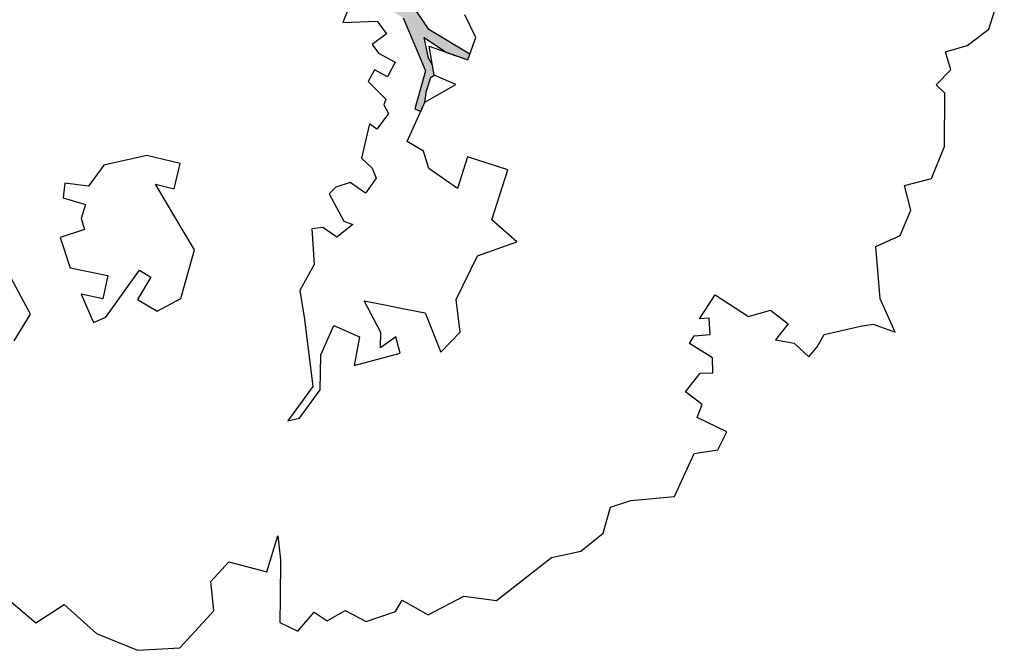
# Model space of a CAD drawing. Header units: feet. Extents: x 1377751 to 1381179, y 448542 to 452320.
# Tile 103 of 205: x 1377859 to 1377873, y 449608 to 449617. Entities that reach past the tile are written whole.
import ezdxf

# ---------------------------------------------------------------- set-up
doc = ezdxf.new("R2010")
doc.units = ezdxf.units.FT
doc.header["$MEASUREMENT"] = 0
doc.layers.add('MA- HONEY LOCUST TREE', color=3, linetype='Continuous')
doc.layers.add('VG_P_Cells', color=3, linetype='Continuous')

# ---------------------------------------------------------------- blocks, each defined once
blk = doc.blocks.new('HONEY LOCUST')
at = {"layer": 'MA- HONEY LOCUST TREE'}
h = blk.add_hatch(color=256, dxfattribs=at)
h.dxf.hatch_style = 1
edge = h.paths.add_edge_path()
edge.add_line((-0.074, -1.867), (-0.35, -3.729))
edge.add_line((-0.35, -3.729), (-0.52, -4.017))
edge.add_line((-0.52, -4.017), (-0.848, -4.448))
edge.add_line((-0.848, -4.448), (-1.173, -4.317))
edge.add_line((-1.173, -4.317), (-1.18, -4.383))
edge.add_line((-1.18, -4.383), (-0.814, -4.514))
edge.add_line((-0.814, -4.514), (-0.728, -4.771))
edge.add_line((-0.728, -4.771), (-0.682, -4.746))
edge.add_line((-0.682, -4.746), (-0.744, -4.483))
edge.add_line((-0.744, -4.483), (-0.385, -4.008))
edge.add_line((-0.385, -4.008), (-0.24, -3.918))
edge.add_line((-0.24, -3.918), (-0.149, -4.267))
edge.add_line((-0.149, -4.267), (-0.175, -4.763))
edge.add_line((-0.175, -4.763), (-0.08, -5.104))
edge.add_line((-0.08, -5.104), (-0.016, -5.084))
edge.add_line((-0.016, -5.084), (-0.105, -4.708))
edge.add_line((-0.105, -4.708), (-0.049, -4.207))
edge.add_line((-0.049, -4.207), (-0.118, -3.719))
edge.add_line((-0.118, -3.719), (-0.135, -3.383))
edge.add_line((-0.135, -3.383), (-0.006, -3.071))
edge.add_line((-0.006, -3.071), (0.071, -1.959))
edge.add_line((0.071, -1.959), (0.257, -1.927))
edge.add_line((0.257, -1.927), (0.234, -1.797))
edge.add_line((0.234, -1.797), (-0.074, -1.867))
edge = h.paths.add_edge_path()
edge.add_line((-4.328, -3.7), (-3.551, -3.71))
edge.add_line((-3.551, -3.71), (-3.297, -3.598))
edge.add_line((-3.297, -3.598), (-2.977, -3.617))
edge.add_line((-2.977, -3.617), (-2.183, -3.028))
edge.add_line((-2.183, -3.028), (-2.214, -2.855))
edge.add_line((-2.214, -2.855), (-2.496, -2.906))
edge.add_line((-2.496, -2.906), (-2.571, -3.031))
edge.add_line((-2.571, -3.031), (-2.647, -2.986))
edge.add_line((-2.647, -2.986), (-2.54, -2.806))
edge.add_line((-2.54, -2.806), (-2.242, -2.743))
edge.add_line((-2.242, -2.743), (-2.126, -2.787))
edge.add_line((-2.126, -2.787), (-2.098, -2.955))
edge.add_line((-2.098, -2.955), (-1.777, -3.035))
edge.add_line((-1.777, -3.035), (-1.847, -3.317))
edge.add_line((-1.847, -3.317), (-1.688, -3.357))
edge.add_line((-1.688, -3.357), (-1.528, -3.136))
edge.add_line((-1.528, -3.136), (-1.348, -3.16))
edge.add_line((-1.348, -3.16), (-1.152, -3.348))
edge.add_line((-1.152, -3.348), (-0.923, -3.344))
edge.add_line((-0.923, -3.344), (-0.787, -3.584))
edge.add_line((-0.787, -3.584), (-0.831, -3.609))
edge.add_line((-0.831, -3.609), (-0.953, -3.41))
edge.add_line((-0.953, -3.41), (-1.121, -3.412))
edge.add_line((-1.121, -3.412), (-1.115, -3.828))
edge.add_line((-1.115, -3.828), (-1.184, -3.829))
edge.add_line((-1.184, -3.829), (-1.19, -3.407))
edge.add_line((-1.19, -3.407), (-1.407, -3.252))
edge.add_line((-1.407, -3.252), (-1.565, -3.412))
edge.add_line((-1.565, -3.412), (-1.631, -3.479))
edge.add_line((-1.631, -3.479), (-1.881, -3.427))
edge.add_line((-1.881, -3.427), (-1.882, -3.834))
edge.add_line((-1.882, -3.834), (-1.836, -3.995))
edge.add_line((-1.836, -3.995), (-1.416, -4.617))
edge.add_line((-1.416, -4.617), (-1.35, -4.671))
edge.add_line((-1.35, -4.671), (-1.012, -4.713))
edge.add_line((-1.012, -4.713), (-1.017, -4.75))
edge.add_line((-1.017, -4.75), (-1.318, -4.712))
edge.add_line((-1.318, -4.712), (-1.357, -5.022))
edge.add_line((-1.357, -5.022), (-1.393, -5.017))
edge.add_line((-1.393, -5.017), (-1.385, -4.708))
edge.add_line((-1.385, -4.708), (-1.459, -4.653))
edge.add_line((-1.459, -4.653), (-1.871, -4.116))
edge.add_line((-1.871, -4.116), (-1.902, -4.214))
edge.add_line((-1.902, -4.214), (-1.907, -4.471))
edge.add_line((-1.907, -4.471), (-1.881, -4.93))
edge.add_line((-1.881, -4.93), (-1.783, -5.095))
edge.add_line((-1.783, -5.095), (-1.689, -5.337))
edge.add_line((-1.689, -5.337), (-1.67, -5.769))
edge.add_line((-1.67, -5.769), (-1.722, -5.754))
edge.add_line((-1.722, -5.754), (-1.767, -5.331))
edge.add_line((-1.767, -5.331), (-1.911, -5.069))
edge.add_line((-1.911, -5.069), (-2.073, -5.157))
edge.add_line((-2.073, -5.157), (-2.153, -5.409))
edge.add_line((-2.153, -5.409), (-2.243, -5.757))
edge.add_line((-2.243, -5.757), (-2.246, -5.987))
edge.add_line((-2.246, -5.987), (-2.304, -5.997))
edge.add_line((-2.304, -5.997), (-2.291, -5.762))
edge.add_line((-2.291, -5.762), (-2.646, -5.766))
edge.add_line((-2.646, -5.766), (-2.646, -5.729))
edge.add_line((-2.646, -5.729), (-2.311, -5.706))
edge.add_line((-2.311, -5.706), (-2.278, -5.67))
edge.add_line((-2.278, -5.67), (-2.222, -5.437))
edge.add_line((-2.222, -5.437), (-2.11, -5.047))
edge.add_line((-2.11, -5.047), (-2.029, -4.89))
edge.add_line((-2.029, -4.89), (-2.051, -4.242))
edge.add_line((-2.051, -4.242), (-2.105, -3.886))
edge.add_line((-2.105, -3.886), (-2.483, -4.439))
edge.add_line((-2.483, -4.439), (-2.516, -4.623))
edge.add_line((-2.516, -4.623), (-2.551, -5.076))
edge.add_line((-2.551, -5.076), (-2.74, -5.411))
edge.add_line((-2.74, -5.411), (-2.844, -5.435))
edge.add_line((-2.844, -5.435), (-2.746, -5.315))
edge.add_line((-2.746, -5.315), (-2.623, -5.049))
edge.add_line((-2.623, -5.049), (-2.627, -4.631))
edge.add_line((-2.627, -4.631), (-2.831, -4.752))
edge.add_line((-2.831, -4.752), (-3.106, -4.845))
edge.add_line((-3.106, -4.845), (-3.342, -5.097))
edge.add_line((-3.342, -5.097), (-3.537, -5.09))
edge.add_line((-3.537, -5.09), (-3.533, -4.986))
edge.add_line((-3.533, -4.986), (-3.365, -4.992))
edge.add_line((-3.365, -4.992), (-3.139, -4.727))
edge.add_line((-3.139, -4.727), (-2.828, -4.621))
edge.add_line((-2.828, -4.621), (-2.591, -4.346))
edge.add_line((-2.591, -4.346), (-2.192, -3.672))
edge.add_line((-2.192, -3.672), (-2.171, -3.422))
edge.add_line((-2.171, -3.422), (-2.463, -3.397))
edge.add_line((-2.463, -3.397), (-2.819, -3.681))
edge.add_line((-2.819, -3.681), (-2.901, -4.03))
edge.add_line((-2.901, -4.03), (-3.13, -4.562))
edge.add_line((-3.13, -4.562), (-3.184, -4.688))
edge.add_line((-3.184, -4.688), (-3.2, -4.558))
edge.add_line((-3.2, -4.558), (-3.004, -4.012))
edge.add_line((-3.004, -4.012), (-3.004, -3.748))
edge.add_line((-3.004, -3.748), (-3.308, -3.748))
edge.add_line((-3.308, -3.748), (-3.52, -3.86))
edge.add_line((-3.52, -3.86), (-3.955, -4.657))
edge.add_line((-3.955, -4.657), (-3.989, -4.411))
edge.add_line((-3.989, -4.411), (-3.646, -3.834))
edge.add_line((-3.646, -3.834), (-4.66, -3.783))
edge.add_line((-4.66, -3.783), (-4.574, -3.625))
edge.add_line((-4.574, -3.625), (-4.328, -3.7))
edge = h.paths.add_edge_path()
edge.add_line((-2.206, 0.627), (-2.178, 0.765))
edge.add_line((-2.178, 0.765), (-1.943, 0.991))
edge.add_line((-1.943, 0.991), (-1.689, 0.913))
edge.add_line((-1.689, 0.913), (-1.273, 0.7))
edge.add_line((-1.273, 0.7), (-1.139, 0.447))
edge.add_line((-1.139, 0.447), (-1.246, 0.324))
edge.add_line((-1.246, 0.324), (-1.482, 0.112))
edge.add_line((-1.482, 0.112), (-1.654, 0.117))
edge.add_line((-1.654, 0.117), (-1.798, -0.009))
edge.add_line((-1.798, -0.009), (-1.988, -0.074))
edge.add_line((-1.988, -0.074), (-2.018, 0.014))
edge.add_line((-2.018, 0.014), (-1.858, 0.163))
edge.add_line((-1.858, 0.163), (-1.555, 0.445))
edge.add_line((-1.555, 0.445), (-1.524, 0.546))
edge.add_line((-1.524, 0.546), (-1.556, 0.63))
edge.add_line((-1.556, 0.63), (-1.794, 0.766))
edge.add_line((-1.794, 0.766), (-1.942, 0.775))
edge.add_line((-1.942, 0.775), (-2.093, 0.784))
edge.add_line((-2.093, 0.784), (-2.206, 0.627))
edge = h.paths.add_edge_path()
edge.add_line((0.961, 0.076), (1.125, 0.303))
edge.add_line((1.125, 0.303), (1.497, 0.09))
edge.add_line((1.497, 0.09), (1.752, -0.111))
edge.add_line((1.752, -0.111), (1.752, -0.274))
edge.add_line((1.752, -0.274), (1.499, -0.274))
edge.add_line((1.499, -0.274), (1.304, -0.064))
edge.add_line((1.304, -0.064), (1.344, -0.301))
edge.add_line((1.344, -0.301), (1.259, -0.347))
edge.add_line((1.259, -0.347), (1.202, -0.012))
edge.add_line((1.202, -0.012), (0.961, 0.076))
edge = h.paths.add_edge_path()
edge.add_line((2.601, 0.256), (2.739, 0.373))
edge.add_line((2.739, 0.373), (3.255, 0.433))
edge.add_line((3.255, 0.433), (3.502, 0.411))
edge.add_line((3.502, 0.411), (3.621, 0.45))
edge.add_line((3.621, 0.45), (3.589, 0.503))
edge.add_line((3.589, 0.503), (3.492, 0.445))
edge.add_line((3.492, 0.445), (3.305, 0.476))
edge.add_line((3.305, 0.476), (3.362, 0.57))
edge.add_line((3.362, 0.57), (3.752, 0.703))
edge.add_line((3.752, 0.703), (3.96, 0.827))
edge.add_line((3.96, 0.827), (4.041, 0.843))
edge.add_line((4.041, 0.843), (3.91, 0.86))
edge.add_line((3.91, 0.86), (3.555, 0.73))
edge.add_line((3.555, 0.73), (3.297, 0.667))
edge.add_line((3.297, 0.667), (3.116, 0.622))
edge.add_line((3.116, 0.622), (2.76, 0.581))
edge.add_line((2.76, 0.581), (2.601, 0.256))
edge = h.paths.add_edge_path()
edge.add_line((-1.204, 3.024), (-1.081, 3.28))
edge.add_line((-1.081, 3.28), (-1.122, 4.089))
edge.add_line((-1.122, 4.089), (-1.614, 4.744))
edge.add_line((-1.614, 4.744), (-2.16, 4.886))
edge.add_line((-2.16, 4.886), (-2.151, 4.976))
edge.add_line((-2.151, 4.976), (-2.008, 4.962))
edge.add_line((-2.008, 4.962), (-1.855, 4.901))
edge.add_line((-1.855, 4.901), (-1.66, 4.86))
edge.add_line((-1.66, 4.86), (-1.606, 4.881))
edge.add_line((-1.606, 4.881), (-1.494, 4.788))
edge.add_line((-1.494, 4.788), (-1.44, 4.69))
edge.add_line((-1.44, 4.69), (-1.215, 4.489))
edge.add_line((-1.215, 4.489), (-1.237, 4.87))
edge.add_line((-1.237, 4.87), (-1.178, 5.189))
edge.add_line((-1.178, 5.189), (-1.09, 5.173))
edge.add_line((-1.09, 5.173), (-1.082, 4.487))
edge.add_line((-1.082, 4.487), (-0.883, 4.082))
edge.add_line((-0.883, 4.082), (-0.864, 3.491))
edge.add_line((-0.864, 3.491), (-0.771, 3.242))
edge.add_line((-0.771, 3.242), (-0.595, 3.213))
edge.add_line((-0.595, 3.213), (-0.462, 3.482))
edge.add_line((-0.462, 3.482), (-0.372, 4.13))
edge.add_line((-0.372, 4.13), (-0.498, 4.612))
edge.add_line((-0.498, 4.612), (-0.463, 4.56))
edge.add_line((-0.463, 4.56), (-0.198, 4.737))
edge.add_line((-0.198, 4.737), (-0.041, 5.026))
edge.add_line((-0.041, 5.026), (0.016, 4.995))
edge.add_line((0.016, 4.995), (-0.208, 4.582))
edge.add_line((-0.208, 4.582), (-0.259, 4.383))
edge.add_line((-0.259, 4.383), (-0.196, 4.041))
edge.add_line((-0.196, 4.041), (-0.202, 3.561))
edge.add_line((-0.202, 3.561), (-0.277, 3.424))
edge.add_line((-0.277, 3.424), (-0.342, 3.024))
edge.add_line((-0.342, 3.024), (-0.477, 2.88))
edge.add_line((-0.477, 2.88), (-0.989, 3.103))
edge.add_line((-0.989, 3.103), (-1.204, 3.024))
edge = h.paths.add_edge_path()
edge.add_line((-3.183, -1.103), (-3.697, -1.708))
edge.add_line((-3.697, -1.708), (-4.208, -2.309))
edge.add_line((-4.208, -2.309), (-4.508, -2.432))
edge.add_line((-4.508, -2.432), (-4.824, -2.791))
edge.add_line((-4.824, -2.791), (-5.042, -2.903))
edge.add_line((-5.042, -2.903), (-5.101, -3.141))
edge.add_line((-5.101, -3.141), (-5.708, -3.746))
edge.add_line((-5.708, -3.746), (-5.824, -3.705))
edge.add_line((-5.824, -3.705), (-5.667, -3.526))
edge.add_line((-5.667, -3.526), (-5.72, -3.479))
edge.add_line((-5.72, -3.479), (-5.29, -3.097))
edge.add_line((-5.29, -3.097), (-5.263, -2.889))
edge.add_line((-5.263, -2.889), (-6.076, -3.109))
edge.add_line((-6.076, -3.109), (-6.072, -3.022))
edge.add_line((-6.072, -3.022), (-5.684, -2.901))
edge.add_line((-5.684, -2.901), (-6.12, -2.76))
edge.add_line((-6.12, -2.76), (-6.071, -2.695))
edge.add_line((-6.071, -2.695), (-5.592, -2.828))
edge.add_line((-5.592, -2.828), (-5.056, -2.696))
edge.add_line((-5.056, -2.696), (-4.789, -2.481))
edge.add_line((-4.789, -2.481), (-5.409, -2.452))
edge.add_line((-5.409, -2.452), (-5.608, -2.357))
edge.add_line((-5.608, -2.357), (-5.941, -2.366))
edge.add_line((-5.941, -2.366), (-5.944, -2.344))
edge.add_line((-5.944, -2.344), (-5.626, -2.33))
edge.add_line((-5.626, -2.33), (-5.647, -2.26))
edge.add_line((-5.647, -2.26), (-5.601, -2.264))
edge.add_line((-5.601, -2.264), (-5.571, -2.313))
edge.add_line((-5.571, -2.313), (-5.433, -2.367))
edge.add_line((-5.433, -2.367), (-5.09, -2.348))
edge.add_line((-5.09, -2.348), (-5.243, -2.244))
edge.add_line((-5.243, -2.244), (-5.172, -2.237))
edge.add_line((-5.172, -2.237), (-4.995, -2.325))
edge.add_line((-4.995, -2.325), (-4.706, -2.353))
edge.add_line((-4.706, -2.353), (-4.42, -2.191))
edge.add_line((-4.42, -2.191), (-4.318, -2.138))
edge.add_line((-4.318, -2.138), (-4.203, -1.943))
edge.add_line((-4.203, -1.943), (-3.837, -1.654))
edge.add_line((-3.837, -1.654), (-3.298, -1.008))
edge.add_line((-3.298, -1.008), (-3.183, -1.103))
for p, q in [((-1.543, 12.088, 17.496), (-1.485, 12.42, 17.496)), ((-1.485, 12.42, 17.496), (-1.181, 11.994, 17.496)), ((-1.661, 11.948, 17.496), (-1.543, 12.088, 17.496)), ((-1.181, 11.994, 17.496), (-0.566, 11.565, 17.496)), ((-2.024, 11.559, 17.496), (-1.661, 11.948, 17.496)), ((-0.566, 11.565, 17.496), (-0.254, 11.786, 17.496)), ((-0.254, 11.786, 17.496), (0.136, 11.739, 17.496)), ((0.136, 11.739, 17.496), (0.393, 11.483, 17.496)), ((0.393, 11.483, 17.496), (0.676, 11.766, 17.496)), ((0.676, 11.766, 17.496), (1.163, 11.698, 17.496)), ((1.163, 11.698, 17.496), (1.825, 11.321, 17.496)), ((-2.408, 11.531, 17.496), (-2.226, 11.559, 17.496)), ((-2.343, 11.251, 17.496), (-2.408, 11.531, 17.496)), ((-2.226, 11.559, 17.496), (-2.024, 11.559, 17.496)), ((2.575, 11.254, 17.496), (2.934, 11.404, 17.496)), ((2.934, 11.404, 17.496), (3.656, 11.241, 17.496)), ((-2.436, 10.996, 17.496), (-2.343, 11.251, 17.496)), ((1.825, 11.321, 17.496), (1.868, 11.151, 17.496)), ((2.342, 11.032, 17.496), (2.575, 11.254, 17.496)), ((1.868, 11.151, 17.496), (2.158, 11.225, 17.496)), ((2.158, 11.225, 17.496), (2.342, 11.032, 17.496)), ((-4.425, 10.808, 17.496), (-4.211, 11.074, 17.496)), ((-4.211, 11.074, 17.496), (-3.923, 11.053, 17.496)), ((-3.923, 11.053, 17.496), (-3.957, 10.586, 17.496)), ((-2.149, 11.036, 17.496), (-2.436, 10.996, 17.496)), ((-2.106, 10.723, 17.496), (-2.149, 11.036, 17.496)), ((-5.461, 10.36, 17.496), (-5.098, 10.872, 17.496)), ((-5.098, 10.872, 17.496), (-4.425, 10.808, 17.496)), ((-2.341, 10.495, 17.496), (-2.106, 10.723, 17.496)), ((-3.957, 10.586, 17.496), (-3.764, 10.553, 17.496)), ((-3.764, 10.553, 17.496), (-3.724, 10.257, 17.496)), ((-3.388, 10.303, 17.496), (-3.294, 10.459, 17.496)), ((-3.294, 10.459, 17.496), (-3.11, 10.347, 17.496)), ((-2.311, 9.926, 17.496), (-2.341, 10.495, 17.496)), ((-5.685, 10.157, 17.496), (-5.461, 10.36, 17.496)), ((-3.724, 10.257, 17.496), (-3.388, 10.303, 17.496)), ((-3.11, 10.347, 17.496), (-3.098, 9.959, 17.496)), ((-6.444, 10.103, 17.496), (-6.059, 10.253, 17.496)), ((-6.059, 10.253, 17.496), (-5.685, 10.157, 17.496)), ((-2.967, 9.963, 17.496), (-2.839, 10.153, 17.496)), ((-2.839, 10.153, 17.496), (-2.644, 10.021, 17.496)), ((-6.731, 9.79, 17.496), (-6.444, 10.103, 17.496)), ((-2.644, 10.021, 17.496), (-2.722, 9.905, 17.496)), ((-3.098, 9.959, 17.496), (-2.967, 9.963, 17.496)), ((-2.722, 9.905, 17.496), (-2.311, 9.926, 17.496)), ((-7.657, 9.418, 17.496), (-6.731, 9.79, 17.496)), ((-7.838, 8.982, 17.496), (-7.657, 9.418, 17.496)), ((-8.326, 8.675, 17.496), (-7.838, 8.982, 17.496)), ((-8.326, 8.25, 17.496), (-8.326, 8.675, 17.496)), ((-8.852, 7.958, 17.496), (-8.518, 8.25, 17.496)), ((-8.518, 8.25, 17.496), (-8.326, 8.25, 17.496)), ((-8.865, 7.621, 17.496), (-8.852, 7.958, 17.496)), ((-9.123, 7.469, 17.496), (-8.865, 7.621, 17.496)), ((-9.11, 7.248, 17.496), (-9.123, 7.469, 17.496)), ((-9.481, 6.898, 17.496), (-9.459, 7.182, 17.496)), ((-9.459, 7.182, 17.496), (-9.11, 7.248, 17.496)), ((-4.985, 6.951, 17.496), (-4.599, 7.044, 17.496)), ((-4.599, 7.044, 17.496), (-4.225, 6.764, 17.496)), ((-3.531, 6.711, 17.496), (-3.078, 7.097, 17.496)), ((-3.078, 7.097, 17.496), (-2.984, 6.631, 17.496)), ((-9.175, 6.725, 17.496), (-9.481, 6.898, 17.496)), ((-4.611, 6.475, 17.496), (-4.985, 6.951, 17.496)), ((-4.225, 6.764, 17.496), (-3.531, 6.711, 17.496)), ((-8.702, 6.458, 17.496), (-9.175, 6.725, 17.496)), ((-2.984, 6.631, 17.496), (-2.251, 6.471, 17.496)), ((-4.734, 6.116, 17.496), (-4.611, 6.475, 17.496)), ((-2.251, 6.471, 17.496), (-2.379, 5.882, 17.496)), ((-9.093, 5.834, 17.496), (-8.948, 6.373, 17.496)), ((-8.948, 6.373, 17.496), (-8.424, 6.252, 17.496)), ((-8.424, 6.252, 17.496), (-8.702, 6.458, 17.496)), ((-5.768, 5.975, 17.496), (-5.288, 6.456, 17.496)), ((-5.288, 6.456, 17.496), (-5.118, 6.286, 17.496)), ((-5.118, 6.286, 17.496), (-5.362, 6.174, 17.496)), ((-5.362, 6.174, 17.496), (-5.171, 6.066, 17.496)), ((-5.171, 6.066, 17.496), (-4.898, 5.636, 17.496)), ((-4.785, 5.965, 17.496), (-4.734, 6.116, 17.496)), ((-10.513, 5.844, 17.496), (-9.808, 6, 17.496)), ((-9.808, 6, 17.496), (-9.466, 5.751, 17.496)), ((-5.377, 5.836, 17.496), (-5.768, 5.975, 17.496)), ((-4.898, 5.636, 17.496), (-4.785, 5.965, 17.496)), ((-2.379, 5.882, 17.496), (-2.843, 5.983, 17.496)), ((-2.843, 5.983, 17.496), (-2.798, 5.485, 17.496)), ((-10.845, 5.337, 17.496), (-10.513, 5.844, 17.496)), ((-9.466, 5.751, 17.496), (-9.093, 5.834, 17.496)), ((-5.42, 5.437, 17.496), (-5.377, 5.836, 17.496)), ((-6.929, 5.553, 17.496), (-6.813, 5.677, 17.496)), ((-6.813, 5.677, 17.496), (-6.316, 5.727, 17.496)), ((-6.316, 5.727, 17.496), (-5.876, 5.487, 17.496)), ((-6.328, 5.613, 17.496), (-6.929, 5.553, 17.496)), ((-5.863, 5.263, 17.496), (-6.328, 5.613, 17.496)), ((-5.876, 5.487, 17.496), (-5.42, 5.437, 17.496)), ((-2.798, 5.485, 17.496), (-2.624, 5.298, 17.496)), ((-10.93, 4.713, 17.496), (-10.845, 5.337, 17.496)), ((-5.529, 5.012, 17.496), (-5.863, 5.263, 17.496)), ((-2.624, 5.298, 17.496), (-2.619, 5.024, 17.496)), ((-2.008, 4.962, 17.496), (-1.566, 5.216, 17.496)), ((-1.566, 5.216, 17.496), (-1.606, 4.881, 17.496)), ((-1.285, 4.614, 17.496), (-1.178, 5.189, 17.496)), ((-1.237, 4.87, 17.496), (-1.178, 5.189, 17.496)), ((-1.178, 5.189, 17.496), (-0.842, 5.126, 17.496)), ((-1.178, 5.189, 17.496), (-1.09, 5.173, 17.496)), ((-1.09, 5.173, 17.496), (-1.082, 4.487, 17.496)), ((-0.842, 5.126, 17.496), (-0.642, 4.828, 17.496)), ((-5.231, 4.765, 17.496), (-5.529, 5.012, 17.496)), ((-4.034, 4.948, 17.496), (-4.307, 4.843, 17.496)), ((-4.059, 4.812, 17.496), (-4.034, 4.948, 17.496)), ((-2.619, 5.024, 17.496), (-2.008, 4.962, 17.496)), ((-2.16, 4.886, 17.496), (-2.151, 4.976, 17.496)), ((-2.151, 4.976, 17.496), (-2.008, 4.962, 17.496)), ((-2.008, 4.962, 17.496), (-1.855, 4.901, 17.496)), ((-4.307, 4.843, 17.496), (-4.287, 4.596, 17.496)), ((-3.827, 4.434, 17.496), (-4.059, 4.812, 17.496)), ((-3.297, 4.903, 17.496), (-3.56, 4.878, 17.496)), ((-3.56, 4.878, 17.496), (-3.534, 4.613, 17.496)), ((-3.201, 4.783, 17.496), (-3.297, 4.903, 17.496)), ((-3.156, 4.579, 17.496), (-3.201, 4.783, 17.496)), ((-1.614, 4.744, 17.496), (-2.16, 4.886, 17.496)), ((-1.855, 4.901, 17.496), (-1.66, 4.86, 17.496)), ((-1.66, 4.86, 17.496), (-1.606, 4.881, 17.496)), ((-1.606, 4.881, 17.496), (-1.285, 4.614, 17.496)), ((-1.606, 4.881, 17.496), (-1.494, 4.788, 17.496)), ((-1.494, 4.788, 17.496), (-1.44, 4.69, 17.496)), ((-1.215, 4.489, 17.496), (-1.237, 4.87, 17.496)), ((-10.802, 4.104, 17.496), (-10.93, 4.713, 17.496)), ((-4.809, 4.756, 17.496), (-5.231, 4.765, 17.496)), ((-4.383, 4.474, 17.496), (-4.809, 4.756, 17.496)), ((-1.122, 4.089, 17.496), (-1.614, 4.744, 17.496)), ((-1.44, 4.69, 17.496), (-1.215, 4.489, 17.496)), ((-4.287, 4.596, 17.496), (-4.383, 4.474, 17.496)), ((-3.534, 4.613, 17.496), (-3.696, 4.469, 17.496)), ((-3.034, 4.542, 17.496), (-3.156, 4.579, 17.496)), ((-2.673, 4.433, 17.496), (-3.034, 4.542, 17.496)), ((-2.406, 4.592, 17.496), (-2.687, 4.562, 17.496)), ((-2.687, 4.562, 17.496), (-2.673, 4.433, 17.496)), ((-2.336, 4.472, 17.496), (-2.406, 4.592, 17.496)), ((-3.696, 4.469, 17.496), (-3.827, 4.434, 17.496)), ((-2.251, 4.455, 17.496), (-2.336, 4.472, 17.496)), ((-2.156, 4.113, 17.496), (-2.251, 4.455, 17.496)), ((-1.082, 4.487, 17.496), (-0.883, 4.082, 17.496)), ((-1.963, 4.316, 17.496), (-1.97, 4.107, 17.496)), ((-1.723, 4.308, 17.496), (-1.963, 4.316, 17.496)), ((-1.732, 4.037, 17.496), (-1.723, 4.308, 17.496)), ((-11.233, 3.889, 17.496), (-10.802, 4.104, 17.496)), ((-1.97, 4.107, 17.496), (-2.156, 4.113, 17.496)), ((-1.673, 3.897, 17.496), (-1.732, 4.037, 17.496)), ((-1.436, 3.997, 17.496), (-1.673, 3.897, 17.496)), ((-1.348, 3.79, 17.496), (-1.436, 3.997, 17.496)), ((-11.099, 3.151, 17.496), (-11.233, 3.889, 17.496)), ((-1.612, 3.375, 17.496), (-1.348, 3.79, 17.496)), ((-1.228, 3.319, 17.496), (-1.612, 3.375, 17.496)), ((-6.509, 3.152, 17.496), (-6.182, 3.355, 17.496)), ((-6.182, 3.355, 17.496), (-5.482, 3.173, 17.496)), ((-6.507, 2.826, 17.496), (-6.509, 3.152, 17.496)), ((-5.482, 3.173, 17.496), (-5.188, 2.646, 17.496)), ((-6.132, 2.828, 17.496), (-6.507, 2.826, 17.496)), ((-6.13, 2.64, 17.496), (-6.132, 2.828, 17.496)), ((-7.103, 2.446, 17.496), (-6.95, 2.557, 17.496)), ((-6.95, 2.557, 17.496), (-6.13, 2.64, 17.496)), ((-5.188, 2.646, 17.496), (-4.951, 2.222, 17.496)), ((-6.844, 2.089, 17.496), (-7.103, 2.446, 17.496)), ((-6.743, 2.391, 17.496), (-6.844, 2.089, 17.496)), ((-6.422, 2.284, 17.496), (-6.743, 2.391, 17.496)), ((-4.951, 2.222, 17.496), (-4.873, 2.483, 17.496)), ((-4.873, 2.483, 17.496), (-4.518, 2.377, 17.496)), ((-6.595, 1.768, 17.496), (-6.422, 2.284, 17.496)), ((-4.518, 2.377, 17.496), (-4.659, 1.91, 17.496)), ((-4.659, 1.91, 17.496), (-5.086, 1.449, 17.496)), ((-6.293, 1.426, 17.496), (-6.595, 1.768, 17.496)), ((-7.899, 1.599, 17.496), (-7.453, 1.609, 17.496)), ((-7.453, 1.609, 17.496), (-7.342, 1.427, 17.496)), ((-6.017, 1.668, 17.496), (-6.293, 1.426, 17.496)), ((-6.016, 1.669, 17.496), (-6.017, 1.668, 17.496)), ((-5.908, 1.547, 17.496), (-6.016, 1.669, 17.496)), ((-5.705, 1.5, 17.496), (-5.908, 1.547, 17.496)), ((-7.342, 1.427, 17.496), (-7.148, 1.11, 17.496)), ((-5.781, 1.177, 17.496), (-5.705, 1.5, 17.496)), ((-5.452, 1.408, 17.496), (-5.584, 1.094, 17.496)), ((-5.086, 1.449, 17.496), (-5.452, 1.408, 17.496)), ((-5.584, 1.094, 17.496), (-5.781, 1.177, 17.496))]:
    blk.add_line(p, q, dxfattribs=at)

msp = doc.modelspace()

# ---------------------------------------------------------------- block references
at = {"layer": 'VG_P_Cells', "xscale": -1, "rotation": 239.9083355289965}
msp.add_blockref('HONEY LOCUST', (1377861.65, 449619.911, 8.748), dxfattribs=at)

doc.saveas('drawing.dxf')
